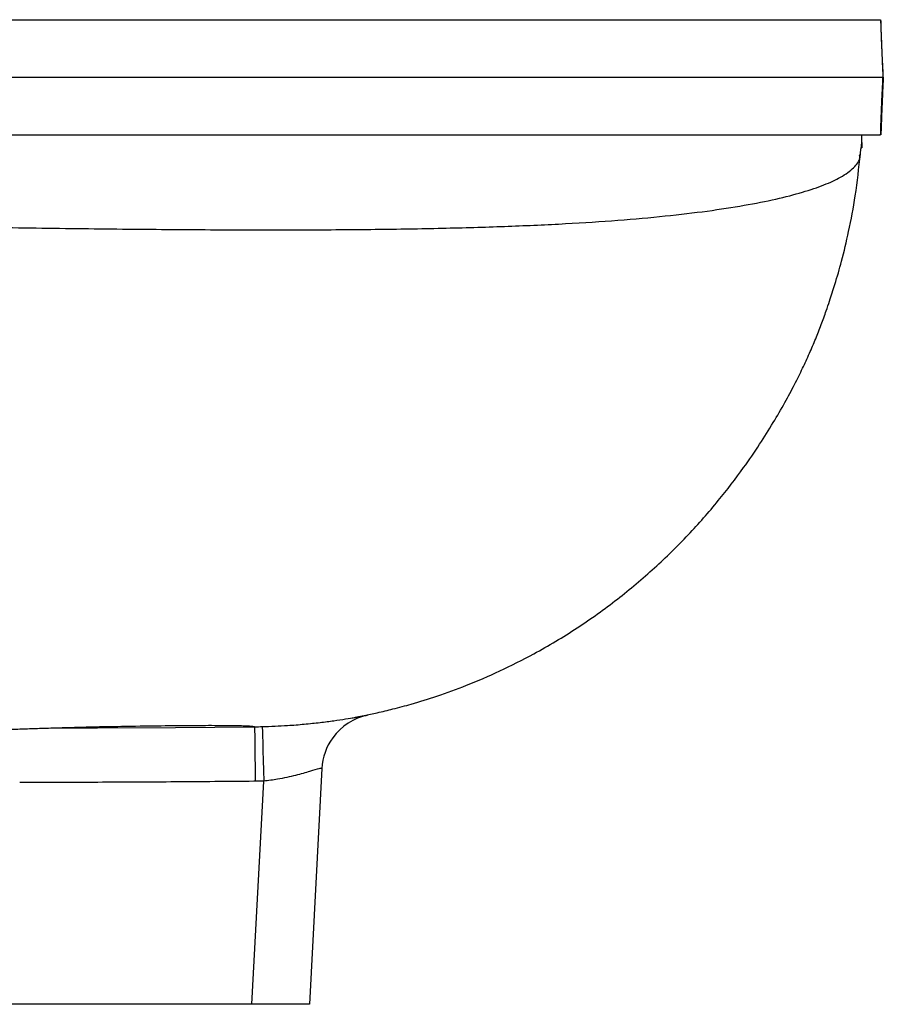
# Model space of a CAD drawing. Header units: millimetres. Extents: x 1536 to 5315, y 842 to 6038.
# Tile 11 of 18: x 5015 to 5315, y 1300 to 1642. Entities that reach past the tile are written whole.
import ezdxf

# ---------------------------------------------------------------- set-up
doc = ezdxf.new("R2010")
doc.units = ezdxf.units.MM
doc.header["$LTSCALE"] = 2

msp = doc.modelspace()

# ---------------------------------------------------------------- linework, layer by layer
at = {"color": 7, "linetype": 'Continuous', "lineweight": 25}
for p, q in [((5307.51, 1599.08), (5307.51, 1601.76)), ((5306.99, 1594.74), (5307.31, 1597.4)), ((5307.35, 1597.26), (5307.51, 1597.26)), ((5307.51, 1599.08), (5307.51, 1597.26)), ((5135.96, 1400.22), (5135.91, 1400.26)), ((5120.02, 1381.68), (5115.73, 1299.76)), ((5095.75, 1299.76), (5099.82, 1377.28)), ((5099.82, 1377.28), (5096.88, 1377.23)), ((5095.75, 1299.76), (4933.13, 1299.76)), ((5115.73, 1299.76), (5095.75, 1299.76))]:
    msp.add_line(p, q, dxfattribs=at)
at = {"color": 8, "linetype": 'Continuous', "lineweight": 25, "flags": 128}
msp.add_lwpolyline([(5027.09, 1395.79), (5042.14, 1395.81), (5069.18, 1395.96), (5096.67, 1396.18), (5096.67, 1396.18), (5096.67, 1396.18)], dxfattribs=at)
at = {"color": 7, "linetype": 'Continuous', "lineweight": 25, "flags": 128}
msp.add_lwpolyline([(5099.33, 1396.23), (5099.34, 1395.85), (5099.38, 1394.78), (5099.42, 1393.04), (5099.48, 1390.7), (5099.55, 1387.85), (5099.64, 1384.58), (5099.72, 1381.02), (5099.82, 1377.28)], dxfattribs=at)
at = {"color": 8, "linetype": 'Continuous', "lineweight": 25}
msp.add_arc((5139.99, 1380.63), 20, 101.6147, 144.1487, dxfattribs=at)
at = {"color": 7, "linetype": 'Continuous', "lineweight": 25}
msp.add_arc((5139.99, 1380.63), 20, 144.1495, 176.9998, dxfattribs=at)
for points, knots in [([(4888.95, 1641.76), (4895.78, 1641.76), (4909.42, 1641.76), (4936.3, 1641.76), (4968.98, 1641.76), (5006.64, 1641.76), (5042.55, 1641.76), (5076.53, 1641.76), (5108.49, 1641.76), (5138.38, 1641.76), (5166.15, 1641.76), (5191.73, 1641.76), (5215.06, 1641.76), (5234.54, 1641.76), (5250.68, 1641.76), (5263.96, 1641.76), (5275.73, 1641.76), (5286.14, 1641.76), (5295.07, 1641.76), (5302.46, 1641.76), (5308.1, 1641.76), (5312.23, 1641.76), (5313.43, 1641.76), (5314.05, 1641.76)], [0, 0, 0, 0, 0.027305, 0.054609, 0.109573, 0.164615, 0.219657, 0.274621, 0.329311, 0.384001, 0.438691, 0.493382, 0.548071, 0.60276, 0.645473, 0.688223, 0.730974, 0.773687, 0.818392, 0.86314, 0.907888, 0.952593, 1, 1, 1, 1]), ([(5314.05, 1641.76), (5314.1, 1640.07), (5314.21, 1636.61), (5314.47, 1629.86), (5314.72, 1624.75), (5314.87, 1621.76)], [0, 0, 0, 0, 0.2861654, 0.5828905, 1, 1, 1, 1]), ([(5314.98, 1621.76), (5314.87, 1623.81), (5314.68, 1627.69), (5314.44, 1633.25), (5314.26, 1637.93), (5314.17, 1640.62), (5314.13, 1641.76)], [0, 0, 0, 0, 0.285864, 0.541229, 0.804003, 1, 1, 1, 1]), ([(4889.52, 1621.76), (4898.45, 1621.76), (4907.44, 1621.76), (4925.08, 1621.76), (4933.78, 1621.76), (4959.52, 1621.76), (4976.2, 1621.76), (5024.72, 1621.76), (5055.03, 1621.76), (5111.22, 1621.76), (5137.1, 1621.76), (5184.1, 1621.76), (5205.22, 1621.76), (5242.27, 1621.76), (5258.17, 1621.76), (5284.27, 1621.76), (5294.48, 1621.76), (5308.94, 1621.76), (5313.31, 1621.76), (5314.87, 1621.76)], [0, 0, 0, 0, 0.03125, 0.03125, 0.0625, 0.0625, 0.125, 0.125, 0.25, 0.25, 0.375, 0.375, 0.5, 0.5, 0.625, 0.625, 0.75, 0.75, 0.8722161, 0.8722161, 0.8722161, 0.8722161]), ([(5314.05, 1601.76), (5314.1, 1603.46), (5314.21, 1606.92), (5314.47, 1613.67), (5314.72, 1618.78), (5314.87, 1621.76)], [0, 0, 0, 0, 0.2861654, 0.5828905, 1, 1, 1, 1]), ([(5314.98, 1621.76), (5314.87, 1619.72), (5314.68, 1615.84), (5314.44, 1610.28), (5314.26, 1605.6), (5314.17, 1602.91), (5314.13, 1601.76)], [0, 0, 0, 0, 0.285864, 0.541229, 0.804003, 1, 1, 1, 1]), ([(4888.95, 1601.76), (4895.78, 1601.76), (4909.43, 1601.76), (4936.3, 1601.76), (4968.98, 1601.76), (5006.64, 1601.76), (5042.55, 1601.76), (5076.54, 1601.76), (5108.5, 1601.76), (5138.39, 1601.76), (5166.15, 1601.76), (5191.73, 1601.76), (5215.06, 1601.76), (5234.54, 1601.76), (5250.68, 1601.76), (5263.96, 1601.76), (5275.73, 1601.76), (5286.14, 1601.76), (5295.07, 1601.76), (5302.46, 1601.76), (5308.1, 1601.76), (5312.23, 1601.76), (5313.43, 1601.76), (5314.05, 1601.76)], [0, 0, 0, 0, 0.027305, 0.054609, 0.109573, 0.164615, 0.219658, 0.274622, 0.329312, 0.384002, 0.438692, 0.493383, 0.548072, 0.602762, 0.645475, 0.688225, 0.730975, 0.773688, 0.818394, 0.863142, 0.907889, 0.952595, 1, 1, 1, 1]), ([(5307.35, 1597.34), (5307.35, 1597.32), (5307.33, 1597.23), (5307.37, 1597.74), (5307.47, 1598.63), (5307.51, 1599.08)], [0, 0, 0, 0, 0.132969, 0.560239, 1, 1, 1, 1]), ([(4883.65, 1571.76), (4896.14, 1571.54), (4921.11, 1571.08), (4957.09, 1570.42), (4991.8, 1569.83), (5025.09, 1569.34), (5056.89, 1568.97), (5087.11, 1568.77), (5114.89, 1568.75), (5140.3, 1568.94), (5163.44, 1569.34), (5185, 1569.98), (5204.91, 1570.87), (5223.09, 1572.06), (5239.49, 1573.54), (5254.11, 1575.27), (5266.91, 1577.25), (5277.93, 1579.43), (5287.16, 1581.81), (5294.63, 1584.35), (5300.73, 1587.18), (5304.9, 1590.33), (5306.94, 1592.91), (5306.79, 1594.4), (5306.76, 1594.72)], [0, 0, 0, 0, 0.049526, 0.098966, 0.148293, 0.197497, 0.246575, 0.295539, 0.344407, 0.389139, 0.433832, 0.47851, 0.523185, 0.567851, 0.612512, 0.657177, 0.701851, 0.746531, 0.791211, 0.835881, 0.880529, 0.933097, 0.985623, 1, 1, 1, 1]), ([(5130.5, 1399.25), (5131.04, 1399.35), (5132.28, 1399.58), (5135.12, 1400.14), (5139.53, 1401.08), (5145.02, 1402.39), (5151.95, 1404.26), (5160.5, 1406.92), (5170.78, 1410.67), (5182.04, 1415.52), (5194.95, 1422.03), (5208.69, 1430.26), (5222.68, 1440.26), (5235.56, 1451.1), (5247.25, 1462.57), (5257.5, 1474.23), (5265.67, 1484.88), (5271.95, 1494.03), (5276.72, 1501.63), (5280.77, 1508.63), (5284.19, 1515.05), (5286.92, 1520.55), (5289.23, 1525.57), (5291.42, 1530.72), (5293.1, 1534.98), (5294.31, 1538.25), (5295.3, 1540.99), (5296.61, 1544.81), (5298.44, 1550.55), (5300.73, 1558.57), (5303.17, 1568.83), (5305.51, 1581.23), (5306.49, 1590.26), (5307.02, 1595.08)], [0, 0, 0, 0, 0.008544, 0.019481, 0.036459, 0.056005, 0.0791, 0.111626, 0.149549, 0.193015, 0.238959, 0.299481, 0.358921, 0.417033, 0.473595, 0.528118, 0.577606, 0.611201, 0.642093, 0.670658, 0.69735, 0.722701, 0.746026, 0.766514, 0.784893, 0.793614, 0.802201, 0.815013, 0.83637, 0.866015, 0.903557, 0.948455, 1, 1, 1, 1]), ([(5099.33, 1396.23), (5102.29, 1396.34), (5107.32, 1396.52), (5114.04, 1397.07), (5119.46, 1397.65), (5124.31, 1398.28), (5128.41, 1398.9), (5131.73, 1399.46), (5134.12, 1399.88), (5135.51, 1400.14), (5135.68, 1400.17), (5135.75, 1400.18)], [0, 0, 0, 0, 0.1549607, 0.2632419, 0.375042, 0.4841632, 0.5963453, 0.7072329, 0.8209765, 0.933751, 1, 1, 1, 1]), ([(4769.75, 1380.08), (4774.89, 1380.46), (4784.53, 1381.16), (4797.89, 1382.13), (4809.31, 1382.95), (4818.8, 1383.63), (4826.46, 1384.18), (4832.35, 1384.6), (4836.86, 1384.92), (4840.74, 1385.2), (4846.3, 1385.59), (4854.13, 1386.14), (4864.43, 1386.86), (4875.19, 1387.6), (4885.81, 1388.32), (4896.33, 1389.02), (4907.23, 1389.73), (4918.48, 1390.45), (4929.32, 1391.12), (4939.37, 1391.72), (4947.46, 1392.19), (4954.13, 1392.57), (4959.42, 1392.86), (4964.35, 1393.12), (4968.55, 1393.34), (4972.31, 1393.54), (4976.21, 1393.73), (4980.88, 1393.96), (4986.25, 1394.21), (4991.86, 1394.47), (4997.07, 1394.69), (5001.68, 1394.89), (5006.26, 1395.07), (5011.06, 1395.25), (5016.49, 1395.45), (5022.3, 1395.64), (5028.49, 1395.83), (5035.17, 1396.02), (5041.65, 1396.18), (5046.73, 1396.28), (5048.88, 1396.31), (5049.95, 1396.33)], [0, 0, 0, 0, 0.040657, 0.0763278, 0.1070433, 0.1328936, 0.1536559, 0.1698688, 0.1815909, 0.1912447, 0.2023634, 0.2285002, 0.2577506, 0.29104, 0.3225725, 0.3524527, 0.3867407, 0.4239355, 0.4594942, 0.4929439, 0.5253277, 0.5439612, 0.5640956, 0.5828994, 0.5985986, 0.6116204, 0.6263968, 0.6441423, 0.6670824, 0.6915427, 0.7142168, 0.735078, 0.7541381, 0.7796989, 0.804804, 0.8306163, 0.8601496, 0.8936046, 0.9295154, 0.9649396, 1, 1, 1, 1]), ([(5036.88, 1396.06), (5040.3, 1396.13), (5048.92, 1396.32), (5060.26, 1396.5), (5071.67, 1396.63), (5081.11, 1396.68), (5088.5, 1396.64), (5093.53, 1396.54), (5096.47, 1396.38), (5096.6, 1396.25), (5096.67, 1396.18)], [0, 0, 0, 0, 0.078588, 0.19814, 0.318792, 0.45279, 0.588073, 0.724495, 0.861852, 1, 1, 1, 1]), ([(5096.67, 1396.18), (5096.67, 1396.18), (5097.56, 1396.18), (5098.44, 1396.21), (5099.33, 1396.23)], [0, 0, 0, 0, 0.000045, 1, 1, 1, 1]), ([(5096.67, 1396.18), (5096.67, 1395.95), (5096.68, 1395.48), (5096.72, 1392), (5096.78, 1386.91), (5096.83, 1381.96), (5096.86, 1378.67), (5096.87, 1377.59), (5096.88, 1377.23)], [0, 0, 0, 0, 0.2228359, 0.4456716, 0.6685068, 0.8913425, 0.9646029, 1, 1, 1, 1]), ([(5120.02, 1381.68), (5119.81, 1381.7), (5119.39, 1381.75), (5116.01, 1380.68), (5111.05, 1379.24), (5105.36, 1377.96), (5101.45, 1377.48), (5099.82, 1377.28)], [0, 0, 0, 0, 0.206855, 0.414725, 0.627234, 0.8448, 1, 1, 1, 1]), ([(5096.88, 1377.23), (5096.73, 1377.23), (5087.54, 1377.14), (5069.32, 1376.99), (5042.21, 1376.84), (5024.14, 1376.82), (5015.1, 1376.81)], [0, 0, 0, 0, 0.005559, 0.33704, 0.66852, 1, 1, 1, 1])]:
    msp.add_open_spline(points, degree=3, knots=knots, dxfattribs=at)

doc.saveas('drawing.dxf')
